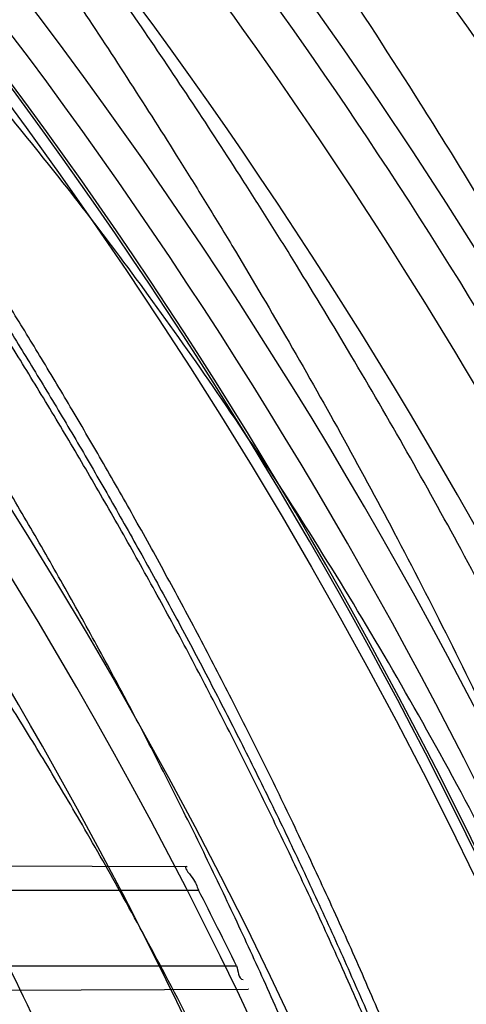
# Model space of a CAD drawing. Header units: millimetres. Extents: x 0 to 297, y 0 to 210.
# Tile 55 of 256: x 141.7371 to 141.7902, y 91.074 to 91.191. Entities that reach past the tile are written whole.
import ezdxf

# ---------------------------------------------------------------- set-up
doc = ezdxf.new("R2010")
doc.units = ezdxf.units.MM
doc.header["$LTSCALE"] = 16.335
doc.layers.get('0').update_dxf_attribs({"linetype": 'CONTINUOUS'})
for name, color, linetype in [('01_GLOBAL', 7, 'CONTINUOUS'), ('INTFCLR_1', 7, 'CONTINUOUS'), ('INTFCLR_144815', 7, 'CONTINUOUS')]:
    doc.layers.add(name, color=color, linetype=linetype)

msp = doc.modelspace()

# ---------------------------------------------------------------- linework, layer by layer
at = {"color": 7, "linetype": 'Continuous'}
msp.add_circle((142.5788034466, 92.2083412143), 3.42, dxfattribs=at)
at = {"color": 9, "linetype": 'Continuous'}
msp.add_arc((142.5788034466, 92.2083412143), 3.3761688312, 182.9674534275, 267.0325465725, dxfattribs=at)
at = {"layer": '01_GLOBAL', "color": 7, "linetype": 'Continuous'}
msp.add_circle((142.5788034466, 92.2083412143), 3.465, dxfattribs=at)
at = {"layer": 'INTFCLR_1', "color": 9, "linetype": 'Continuous'}
for p, q in [((141.6696551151, 91.09070692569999), (141.7569505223, 91.09040220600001)), ((141.6733032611, 91.0875895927), (141.7583541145, 91.0875895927)), ((141.6787271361, 91.0785895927), (141.7628447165, 91.0785895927)), ((141.6788747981, 91.0755044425), (141.7642351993, 91.07580240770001))]:
    msp.add_line(p, q, dxfattribs=at)
at = {"layer": 'INTFCLR_1', "color": 6, "linetype": 'Continuous'}
for p, q in [((141.7569505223, 91.09040220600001), (141.7569869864, 91.0904020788)), ((141.7642709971, 91.07580253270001), (141.7642351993, 91.07580240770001))]:
    msp.add_line(p, q, dxfattribs=at)
for centre, radius, start, end in [((141.273551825, 90.84008959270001), 0.5431065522, 270, 90.00000002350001), ((141.273551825, 90.84008959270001), 0.5161422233, 270, 90.00000002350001), ((141.2735928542, 90.84009485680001), 0.5442858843, 25.9877624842, 27.046572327)]:
    msp.add_arc(centre, radius, start, end, dxfattribs=at)
at = {"layer": 'INTFCLR_1', "color": 9, "linetype": 'Continuous'}
for points, knots in [([(141.7564146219, 90.67214758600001), (141.7574831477, 90.6750551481), (141.7595771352, 90.68092625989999), (141.7635668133, 90.69283277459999), (141.7700402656, 90.7142045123), (141.7760428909, 90.73928884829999), (141.7800065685, 90.7617077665), (141.7816728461, 90.7731553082), (141.7825328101, 90.7797764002), (141.7845176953, 90.7963988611), (141.7865801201, 90.82480135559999), (141.786249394, 90.85831129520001), (141.7846909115, 90.8800272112), (141.783710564, 90.8900544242), (141.7829887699, 90.8967234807), (141.7807586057, 90.9147232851), (141.7756949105, 90.94354598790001), (141.7683980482, 90.97168599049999), (141.7631787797, 90.98838778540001), (141.7612158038, 90.9943618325), (141.7582294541, 91.0031618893), (141.7514922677, 91.0215597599), (141.7398577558, 91.04856209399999), (141.7266081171, 91.07407256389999), (141.7173713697, 91.0897744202), (141.7130543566, 91.096763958), (141.7101864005, 91.1013200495), (141.7024300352, 91.1133026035), (141.6894327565, 91.1316928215), (141.6713790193, 91.1540805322), (141.6560874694, 91.1708617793), (141.64540551, 91.18158825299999), (141.6394993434, 91.18726746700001), (141.6313044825, 91.1949266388), (141.6198341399, 91.2049554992), (141.6074179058, 91.2146860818), (141.5999877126, 91.21997005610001), (141.5969902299, 91.2219990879), (141.595231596, 91.2231656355), (141.5931919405, 91.2244765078), (141.5909359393, 91.2258549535), (141.5889565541, 91.22699033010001), (141.587260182, 91.2278794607), (141.5858677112, 91.2285262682), (141.5847587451, 91.228921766), (141.5839916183, 91.22910084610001), (141.5833474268, 91.229003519), (141.5832219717, 91.22839726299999), (141.5835311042, 91.22772715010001), (141.5840679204, 91.2267985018), (141.5849352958, 91.22562953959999), (141.5860911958, 91.2242042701), (141.587545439, 91.22253261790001), (141.5892822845, 91.2206136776), (141.5909074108, 91.2188652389), (141.5923395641, 91.21734229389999), (141.5948337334, 91.21470682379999), (141.5989725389, 91.2103803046), (141.6073909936, 91.20154652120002), (141.6165855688, 91.19163585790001), (141.6249614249, 91.18216354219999), (141.6301387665, 91.17614023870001), (141.6384641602, 91.1662523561), (141.6512098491, 91.1502285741), (141.6679191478, 91.126915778), (141.680013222, 91.107884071), (141.6879313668, 91.094337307), (141.6933038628, 91.08480936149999), (141.702572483, 91.0674180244), (141.7149508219, 91.0411554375), (141.7234902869, 91.0192594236), (141.7274621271, 91.00790684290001)], [0, 0, 0, 0, 0.0103790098, 0.0208837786, 0.0420711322, 0.08518383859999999, 0.1071959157, 0.1183352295, 0.1239409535, 0.1295662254, 0.1744257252, 0.2192335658, 0.2417179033, 0.2473538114, 0.2529901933, 0.2641930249, 0.3081221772, 0.3509242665, 0.3614865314, 0.3667493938, 0.3719931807, 0.3926229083, 0.4323809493, 0.4704125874, 0.488853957, 0.4934075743, 0.4979380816, 0.506891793, 0.541232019, 0.5733300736, 0.6031972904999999, 0.6172524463, 0.624045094, 0.6306497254, 0.6548348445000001, 0.6750681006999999, 0.6834748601, 0.6853777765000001, 0.68719583, 0.6905456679, 0.6935010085, 0.6960526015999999, 0.698191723, 0.6999112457, 0.7012080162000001, 0.7020916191, 0.7026257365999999, 0.703100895, 0.7038825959, 0.7050751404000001, 0.7066972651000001, 0.7087491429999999, 0.7112254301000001, 0.7141189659, 0.7174213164, 0.7192231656, 0.7211235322, 0.729579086, 0.7392841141, 0.7620097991, 0.7748694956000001, 0.7816475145, 0.7886215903, 0.818178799, 0.8502213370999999, 0.88468242, 0.8936821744, 0.9027945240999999, 0.9213302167, 0.9597016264, 1, 1, 1, 1]), ([(141.589474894, 91.22708959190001), (141.5901302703, 91.2270894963), (141.5934664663, 91.2257697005), (141.5972968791, 91.2235292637), (141.6010154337, 91.2211904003), (141.6028021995, 91.2200263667), (141.6058484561, 91.21800314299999), (141.6133970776, 91.21273816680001), (141.6260174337, 91.20304741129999), (141.6376862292, 91.1930563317), (141.6460232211, 91.1854269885), (141.6520280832, 91.1797738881), (141.6628847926, 91.1691018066), (141.6784293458, 91.15240674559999), (141.6967876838, 91.1301309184), (141.7100118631, 91.1118246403), (141.7179037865, 91.099896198), (141.7208202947, 91.09536318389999), (141.7252087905, 91.0884116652), (141.734595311, 91.0728013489), (141.748064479, 91.04743455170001), (141.7598995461, 91.0205684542), (141.766753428, 91.0022608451), (141.7697904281, 90.99350690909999), (141.7717861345, 90.9875658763), (141.7770905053, 90.9709626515), (141.7845086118, 90.94298471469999), (141.7896594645, 90.91431187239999), (141.7919274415, 90.89640779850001), (141.7926613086, 90.8897756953), (141.793657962, 90.87980496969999), (141.795242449, 90.8582113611), (141.7955788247, 90.82488434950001), (141.7934815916, 90.79663997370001), (141.7914638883, 90.7801127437), (141.7905895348, 90.7735282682), (141.788895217, 90.7621430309), (141.7848639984, 90.73984187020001), (141.7787596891, 90.71489416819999), (141.7721799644, 90.6936469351), (141.768123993, 90.6818069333), (141.7659952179, 90.6759685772), (141.7649089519, 90.6730772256)], [0, 0, 0, 0, 0.0031306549, 0.0166311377, 0.0214593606, 0.0240790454, 0.0268205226, 0.0389267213, 0.0680356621, 0.1027866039, 0.1122691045, 0.1220183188, 0.1421809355, 0.1849822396, 0.2309158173, 0.2799873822, 0.2927706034, 0.2992370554, 0.3057353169, 0.3320403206, 0.3862319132, 0.4428084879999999, 0.4721383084, 0.4795908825, 0.487069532, 0.5020757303, 0.5628487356, 0.6251729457, 0.6410612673, 0.6490543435, 0.6570463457, 0.6889269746, 0.7524526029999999, 0.8160592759, 0.8240370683, 0.8319876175, 0.8477879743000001, 0.8790177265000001, 0.9402188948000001, 0.970317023, 0.9852457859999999, 1, 1, 1, 1])]:
    msp.add_open_spline(points, degree=3, knots=knots, dxfattribs=at)
at = {"layer": 'INTFCLR_1', "color": 6, "linetype": 'Continuous'}
for points, knots in [([(141.6277114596, 91.22708959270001), (141.62722335, 91.22708959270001), (141.6272941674, 91.2251154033), (141.6286240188, 91.2237135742), (141.6303773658, 91.2209404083), (141.6330579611, 91.2176754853), (141.636536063, 91.21338186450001), (141.6409148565, 91.2081556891), (141.6460561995, 91.2020006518), (141.6515635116, 91.19533394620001), (141.6570035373, 91.1886267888), (141.6620669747, 91.18224014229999), (141.6667156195, 91.1762455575), (141.6709428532, 91.17066993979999), (141.6747632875, 91.16552206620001), (141.678203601, 91.1607902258), (141.6812975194, 91.15645408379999), (141.684076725, 91.1524886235), (141.6865629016, 91.14888322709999), (141.6887839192, 91.1456142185), (141.6907670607, 91.14265455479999), (141.6925435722, 91.139969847), (141.6941233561, 91.1375556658), (141.6955259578, 91.1353899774), (141.6967707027, 91.1334503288), (141.6978866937, 91.13169669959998), (141.6988796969, 91.1301244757), (141.6997620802, 91.12871811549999), (141.7005836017, 91.12740101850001), (141.7014128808, 91.12606327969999), (141.7023097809, 91.1246072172), (141.7032931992, 91.12299941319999), (141.7043734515, 91.121219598), (141.7055619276, 91.1192446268), (141.706875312, 91.1170411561), (141.7083246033, 91.11458304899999), (141.7099237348, 91.11183694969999), (141.7116817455, 91.10877663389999), (141.7136163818, 91.10535704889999), (141.7157436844, 91.1015316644), (141.7180830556, 91.0972414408), (141.7206593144, 91.0924115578), (141.7234900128, 91.0869698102), (141.726590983, 91.0808326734), (141.7299816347, 91.0738979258), (141.7336899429, 91.06602274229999), (141.7377398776, 91.05703497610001), (141.7421529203, 91.0467148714), (141.7469453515, 91.0347982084), (141.7521299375, 91.02090744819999), (141.7576364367, 91.0047235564), (141.7631009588, 90.9866925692), (141.7681397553, 90.9675743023), (141.7724835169, 90.948235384), (141.7760959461, 90.928843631), (141.7789762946, 90.9094758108), (141.7811396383, 90.8901288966), (141.78259316, 90.8708485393), (141.7833500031, 90.85161596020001), (141.7834187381, 90.8324615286), (141.782807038, 90.8133676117), (141.7815194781, 90.7943366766), (141.7795595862, 90.7753839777), (141.7769236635, 90.75647136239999), (141.7736112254, 90.7376240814), (141.7696058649, 90.7188012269), (141.7649044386, 90.700026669), (141.7595680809, 90.6815608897), (141.7539109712, 90.6643011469), (141.7483372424, 90.6489785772), (141.7431614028, 90.6358921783), (141.7384031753, 90.6246472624), (141.7340415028, 90.6149110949), (141.7300563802, 90.60642995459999), (141.7264192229, 90.5989959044), (141.7231040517, 90.5924542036), (141.7200858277, 90.5866790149), (141.7173473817, 90.581575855), (141.7148681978, 90.57706222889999), (141.7126227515, 90.5730569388), (141.7105887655, 90.5694929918), (141.7087453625, 90.56631374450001), (141.7070795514, 90.563481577), (141.705579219, 90.560962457), (141.7042282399, 90.55871863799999), (141.7030062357, 90.55670860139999), (141.701896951, 90.554899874), (141.7008702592, 90.5532389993), (141.6998448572, 90.5515926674), (141.698741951, 90.54983502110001), (141.697495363, 90.547864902), (141.6960930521, 90.5456696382), (141.6945138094, 90.5432229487), (141.6927331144, 90.5404962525), (141.6907308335, 90.5374685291), (141.6884841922, 90.5341192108), (141.6859642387, 90.5304209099), (141.6831423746, 90.52634758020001), (141.6799866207, 90.5218758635), (141.6764721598, 90.51699345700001), (141.6725652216, 90.5116795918), (141.668231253, 90.50591584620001), (141.6634587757, 90.49971750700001), (141.6582464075, 90.493104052), (141.6526341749, 90.48615232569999), (141.646910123, 90.4792048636), (141.6415439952, 90.4727739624), (141.6369559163, 90.4673043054), (141.633315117, 90.4628207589), (141.6305101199, 90.4594209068), (141.6286771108, 90.45653647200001), (141.6273060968, 90.45510292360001), (141.6272194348, 90.45308959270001), (141.6277114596, 90.45308959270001)], [0, 0, 0, 0, 0.0017146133, 0.0041239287, 0.0077631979, 0.0127375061, 0.019147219, 0.0271011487, 0.0367138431, 0.0473099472, 0.0574795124, 0.0670486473, 0.07593967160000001, 0.0841262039, 0.0916267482, 0.0984583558, 0.1046766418, 0.1103381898, 0.1154683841, 0.1200606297, 0.1242209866, 0.1279830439, 0.1313690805, 0.1343557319, 0.1370466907, 0.1394649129, 0.141657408, 0.1435788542, 0.1452969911, 0.147110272, 0.1491076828, 0.1513042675, 0.1537308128, 0.1564212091, 0.1594011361, 0.1627417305, 0.1664450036, 0.1705638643, 0.1751393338, 0.1802462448, 0.1859394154, 0.1923045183, 0.1994748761, 0.2074861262, 0.2164579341, 0.2265900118, 0.2380620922, 0.2510852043, 0.2660147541, 0.2831767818, 0.3031618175, 0.3260557, 0.3493456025, 0.3725974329, 0.3956655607, 0.4186206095, 0.4413650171, 0.4640353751, 0.4865253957, 0.5089623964, 0.531306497, 0.5536180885, 0.5759523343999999, 0.598223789, 0.6206818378, 0.6431588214, 0.6658101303, 0.6886542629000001, 0.710664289, 0.7296002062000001, 0.7459208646, 0.7600932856, 0.7724882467, 0.7833944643, 0.793008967, 0.8015592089, 0.8091555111, 0.8158987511, 0.8219029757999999, 0.8272448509, 0.832028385, 0.8363175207, 0.8401542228, 0.8435703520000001, 0.8466171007, 0.8493545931, 0.8518335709, 0.8540704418, 0.8562135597, 0.8586467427, 0.8613594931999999, 0.864403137, 0.8677972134, 0.87158895, 0.8758429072, 0.8805481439, 0.8857559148, 0.8915631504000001, 0.8979547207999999, 0.9049814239, 0.9126947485, 0.9211229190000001, 0.9303127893, 0.9401736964, 0.9507020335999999, 0.9616958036, 0.9717974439, 0.9801138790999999, 0.9868020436, 0.9920080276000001, 0.9957951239, 0.9982716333, 1, 1, 1, 1]), ([(141.6277114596, 90.45308959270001), (141.628171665, 90.45308959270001), (141.6293857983, 90.4535584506), (141.6315047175, 90.4546851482), (141.6344755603, 90.4566024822), (141.6382959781, 90.45932618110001), (141.6430293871, 90.46297042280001), (141.6486619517, 90.46758769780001), (141.6548706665, 90.47298156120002), (141.6611699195, 90.47874448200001), (141.6671157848, 90.4844418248), (141.6725640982, 90.4898702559), (141.6775235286, 90.49499331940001), (141.6820174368, 90.4997851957), (141.6860792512, 90.50424019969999), (141.6897364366, 90.50835687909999), (141.6930192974, 90.51213812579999), (141.695970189, 90.5156093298), (141.6986132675, 90.51877794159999), (141.7009775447, 90.5216603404), (141.7030883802, 90.5242738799), (141.7049778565, 90.526646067), (141.7066938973, 90.528827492), (141.7083843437, 90.53100071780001), (141.7101852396, 90.53334413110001), (141.7120971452, 90.53586602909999), (141.7139888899, 90.53839686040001), (141.7158471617, 90.5409158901), (141.7177807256, 90.5435730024), (141.719921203, 90.54655873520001), (141.7223135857, 90.5499520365), (141.7249869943, 90.55381783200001), (141.7279695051, 90.558226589), (141.7312859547, 90.56325135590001), (141.7349620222, 90.56898214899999), (141.739037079, 90.5755449), (141.7435494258, 90.58308452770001), (141.7485344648, 90.591778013), (141.7540294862, 90.6018595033), (141.760066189, 90.61360340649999), (141.766684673, 90.62742065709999), (141.7737557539, 90.64350792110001), (141.780825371, 90.6613597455), (141.7874356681, 90.68018148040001), (141.7933066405, 90.6992600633), (141.7983875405, 90.71840914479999), (141.8026952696, 90.7376081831), (141.8062277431, 90.7567556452), (141.8090134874, 90.77590353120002), (141.811058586, 90.7949702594), (141.8123825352, 90.81398619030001), (141.8129971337, 90.83293247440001), (141.8129122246, 90.8518123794), (141.8121342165, 90.87063713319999), (141.8106673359, 90.8893947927), (141.8085112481, 90.9080934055), (141.8056642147, 90.9267302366), (141.8021262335, 90.9452767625), (141.7978831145, 90.9637745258), (141.7929277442, 90.9822003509), (141.7872355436, 91.0005755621), (141.7808222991, 91.0188067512), (141.7739442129, 91.03620618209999), (141.7670434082, 91.0519657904), (141.7605810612, 91.0655293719), (141.7546880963, 91.07706645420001), (141.7493295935, 91.08696962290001), (141.7444701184, 91.0955139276), (141.7400702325, 91.1029297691), (141.7360941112, 91.1093927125), (141.7325006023, 91.1150506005), (141.7292596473, 91.12001098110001), (141.726339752, 91.12437206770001), (141.7237187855, 91.128203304), (141.7213647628, 91.13157857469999), (141.7192605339, 91.1345456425), (141.717372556, 91.1371689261), (141.7156764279, 91.13949490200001), (141.7140548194, 91.1416921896), (141.7123690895, 91.1439503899), (141.7105117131, 91.1464071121), (141.7085985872, 91.1489024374), (141.7066793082, 91.1513715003), (141.7047357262, 91.15383994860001), (141.7026024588, 91.1565116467), (141.7002196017, 91.15944934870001), (141.69755058, 91.1626834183), (141.6945697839, 91.1662275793), (141.6912418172, 91.1701004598), (141.6875371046, 91.1743119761), (141.6834171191, 91.178874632), (141.6788518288, 91.1837864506), (141.6738154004, 91.18903530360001), (141.6682758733, 91.1946010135), (141.6622344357, 91.2004349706), (141.6557918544, 91.2063757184), (141.6493931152, 91.21197413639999), (141.6435362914, 91.2168073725), (141.6386043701, 91.22062540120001), (141.6346411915, 91.223465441), (141.6315795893, 91.22545094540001), (141.6294126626, 91.22660901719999), (141.6281767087, 91.22708959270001), (141.6277114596, 91.22708959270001)], [0, 0, 0, 0, 0.0015510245, 0.0042404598, 0.008161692, 0.0134191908, 0.0200669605, 0.0282845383, 0.0379646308, 0.04778133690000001, 0.0570562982, 0.0657163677, 0.0737008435, 0.0810864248, 0.08785639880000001, 0.09401872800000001, 0.09964461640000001, 0.1047327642, 0.1093734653, 0.1135510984, 0.1172970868, 0.1206958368, 0.1237721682, 0.1266512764, 0.1299751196, 0.1337328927, 0.1373171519, 0.1406241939, 0.1442827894, 0.1483924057, 0.1530055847, 0.1582756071, 0.1642330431, 0.1709447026, 0.1785661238, 0.1871788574, 0.1969791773, 0.2081785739, 0.2209513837, 0.2356728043, 0.2526768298, 0.2725784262, 0.2948857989, 0.3173719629, 0.3397942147, 0.362144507, 0.3841260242, 0.4060931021, 0.4277499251, 0.4493238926, 0.4707068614, 0.4919794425, 0.5131973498, 0.5343237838, 0.5554641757, 0.5765947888, 0.5977467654, 0.6189899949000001, 0.6402145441, 0.6616941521, 0.6832817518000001, 0.7050322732, 0.7268136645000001, 0.7463228, 0.7630041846, 0.7774428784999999, 0.7899800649, 0.8009502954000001, 0.8105690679, 0.8190401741, 0.8265233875, 0.8331581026, 0.8390096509, 0.8442114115, 0.8488026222, 0.8528784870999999, 0.8564706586, 0.8596954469, 0.8625805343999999, 0.8656744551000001, 0.8691928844, 0.8729603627, 0.8762716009, 0.879732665, 0.8835489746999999, 0.8877941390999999, 0.8924809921, 0.8976810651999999, 0.9034017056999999, 0.9096904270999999, 0.916584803, 0.9241199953, 0.932290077, 0.9411002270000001, 0.9505839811, 0.960593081, 0.9706330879, 0.9792338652, 0.9861845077, 0.991642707, 0.9956806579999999, 0.9984319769, 1, 1, 1, 1]), ([(141.7569505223, 91.09040220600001), (141.7564535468, 91.0904039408), (141.7580209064, 91.0887637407), (141.7581036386, 91.0880801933), (141.7583541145, 91.0875895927)], [0, 0, 0, 0, 0.4742972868, 1, 1, 1, 1])]:
    msp.add_open_spline(points, degree=3, knots=knots, dxfattribs=at)
msp.add_open_spline([(141.7628447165, 91.0785895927), (141.7631066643, 91.078052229), (141.7630371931, 91.07697758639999), (141.7636349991, 91.0769796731)], degree=3, dxfattribs=at)
at = {"layer": 'INTFCLR_144815', "color": 6, "linetype": 'Continuous'}
for radius in [0.5743020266, 0.5472855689]:
    msp.add_circle((141.273551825, 90.84008959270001), radius, dxfattribs=at)
for radius, start, end in [(0.7917112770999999, 313.9937911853, 154.5150993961), (0.7647112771, 312.9543589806, 154.5144414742), (0.73941501, 282.2440355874, 71.2863570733), (0.5361020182, 25.6072723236, 64.3927276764), (0.5834285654, 308.490992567, 51.50900743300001), (0.6104450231, 316.9838592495, 43.0161407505), (0.5760164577, 313.9992414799, 46.00075850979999), (0.6020735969, 24.4282423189, 38.31805207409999)]:
    msp.add_arc((141.273551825, 90.84008959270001), radius, start, end, dxfattribs=at)
at = {"layer": 'INTFCLR_144815', "color": 9, "linetype": 'Continuous'}
for centre, radius, start, end in [((141.273551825, 90.84008959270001), 0.7345008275, 292.4997540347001, 54.0964566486), ((141.2735550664, 90.84009111), 0.6625959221, 292.4997540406, 54.09645665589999), ((141.2735749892, 90.84009512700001), 0.6513931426, 311.2505121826, 48.7494878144), ((141.2735518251, 90.84008959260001), 0.5937131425, 314.0862202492, 45.9137797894), ((141.273551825, 90.84008959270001), 0.5795156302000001, 313.8592910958, 46.1407088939), ((141.273551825, 90.84008959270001), 0.5757241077, 314.0319604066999, 45.9680396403), ((141.2735518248, 90.84008959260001), 0.6545224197, 24.6002115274, 38.16750630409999), ((141.2735518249, 90.8400895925), 0.6518520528, 24.6026704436, 38.1640956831), ((141.2735518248, 90.8400895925), 0.6069137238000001, 24.5770200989, 38.17193960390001)]:
    msp.add_arc(centre, radius, start, end, dxfattribs=at)
at = {"layer": 'INTFCLR_144815', "color": 6, "linetype": 'Continuous'}
for points, knots in [([(141.8173538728, 90.8400895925), (141.8173538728, 90.8429179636), (141.8173118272, 90.8485754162), (141.8171225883, 90.85706124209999), (141.8168070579, 90.8655470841), (141.8163650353, 90.87403295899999), (141.8157962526, 90.88251870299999), (141.8151003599, 90.891004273), (141.8142769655, 90.8994892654), (141.8133255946, 90.9079734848), (141.8122457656, 90.91645624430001), (141.8110369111, 90.9249371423), (141.8096985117, 90.9334151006), (141.8082299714, 90.94188934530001), (141.8066308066, 90.95035831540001), (141.8049004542, 90.9588208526), (141.8030385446, 90.9672748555), (141.80104466, 90.9757185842), (141.7989186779, 90.98414922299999), (141.7966604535, 90.9925643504), (141.7942702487, 91.0009603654), (141.7917483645, 91.0093340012), (141.789095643, 91.01768070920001), (141.7863130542, 91.02599619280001), (141.7834022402, 91.03427485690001), (141.7803651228, 91.0425111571), (141.7772043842, 91.0506984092), (141.7739232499, 91.0588295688), (141.7705257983, 91.06689663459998), (141.767016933, 91.07489092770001), (141.763402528, 91.0828029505), (141.7596895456, 91.09062233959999), (141.7558861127, 91.0983379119), (141.7520015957, 91.10593770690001), (141.7480466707, 91.1134090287), (141.744033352, 91.1207385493), (141.7399749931, 91.1279124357), (141.7358862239, 91.13491655), (141.7317828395, 91.1417366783), (141.7276816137, 91.148358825), (141.7236000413, 91.1547695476), (141.7195560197, 91.1609563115), (141.7155674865, 91.1669078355), (141.7116520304, 91.17261441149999), (141.7078264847, 91.17806819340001), (141.7041065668, 91.1832633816), (141.7005065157, 91.1881963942), (141.6970389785, 91.19286569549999), (141.6937149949, 91.1972715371), (141.690544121, 91.20141556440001), (141.6875338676, 91.20530135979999), (141.6846894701, 91.2089345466), (141.6820136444, 91.2123229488), (141.6795073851, 91.21547549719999), (141.6771704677, 91.2184015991), (141.6750020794, 91.22111039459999), (141.6730008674, 91.22361076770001), (141.6711651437, 91.22591115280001), (141.669493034, 91.2280194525), (141.6679826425, 91.2299427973), (141.666632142, 91.23168780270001), (141.6654391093, 91.2332604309), (141.6644023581, 91.2346669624), (141.6635160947, 91.2359113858), (141.6627882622, 91.2370028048), (141.6621863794, 91.2379330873), (141.6617182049, 91.2388949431), (141.6610997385, 91.2396961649), (141.6615040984, 91.2405846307), (141.6617698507, 91.240589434)], [0, 0, 0, 0, 0.0193136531, 0.0386315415, 0.05795820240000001, 0.0772974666, 0.0966541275, 0.1160313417, 0.1354339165, 0.1548642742, 0.1743271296, 0.1938240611, 0.2133596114, 0.2329339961, 0.2525510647, 0.2722100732, 0.2919141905, 0.3116608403, 0.3314519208, 0.351283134, 0.3711547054, 0.3910601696, 0.4109974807, 0.4309575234, 0.4509352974, 0.4709189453, 0.4908990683, 0.5108615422, 0.5307908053, 0.5506690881, 0.5704756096, 0.5901867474, 0.6097758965, 0.6292133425, 0.6484663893, 0.6674992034, 0.6862731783, 0.7047472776, 0.7228785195, 0.7406226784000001, 0.7579352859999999, 0.7747726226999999, 0.7910927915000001, 0.8068568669, 0.8220298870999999, 0.8365818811, 0.8504883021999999, 0.8637310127, 0.8762964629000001, 0.8881752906, 0.8993620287, 0.9098612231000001, 0.9196832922, 0.928844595, 0.9373624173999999, 0.9452545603, 0.952538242, 0.9592315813, 0.9653514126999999, 0.970913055, 0.9759307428, 0.980418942, 0.9843915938, 0.9878631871, 0.9908472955, 0.9933569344, 0.9954053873, 0.9981850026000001, 1, 1, 1, 1]), ([(141.6746009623, 90.43958975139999), (141.6743294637, 90.43959473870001), (141.6739346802, 90.44051627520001), (141.6745467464, 90.4413356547), (141.6750158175, 90.4423304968), (141.6756162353, 90.44328992), (141.6763427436, 90.4444157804), (141.6772268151, 90.4456987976), (141.6782605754, 90.44714833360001), (141.6794495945, 90.44876833), (141.6807951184, 90.4505653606), (141.6822994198, 90.4525454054), (141.6839649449, 90.45471611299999), (141.6857956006, 90.45708743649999), (141.6877946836, 90.4596693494), (141.6899625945, 90.4624689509), (141.6922956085, 90.46548894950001), (141.6947877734, 90.46873001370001), (141.6974360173, 90.4721973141), (141.7002434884, 90.4759050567), (141.7032142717, 90.479869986), (141.7063442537, 90.4840993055), (141.7096232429, 90.48859288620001), (141.7130388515, 90.4933481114), (141.7165811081, 90.4983662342), (141.7202374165, 90.50364521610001), (141.7239937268, 90.50918105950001), (141.7278347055, 90.5149677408), (141.731743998, 90.52099726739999), (141.735704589, 90.5272598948), (141.7396991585, 90.53374437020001), (141.7437104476, 90.540438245), (141.7477216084, 90.5473282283), (141.7517165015, 90.5544005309), (141.7556799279, 90.56164117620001), (141.7595977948, 90.56903626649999), (141.7634572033, 90.57657217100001), (141.767246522, 90.5842357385), (141.7709553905, 90.5920144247), (141.7745746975, 90.5998964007), (141.7780965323, 90.60787062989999), (141.7815140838, 90.6159268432), (141.7848215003, 90.6240554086), (141.7880144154, 90.63224886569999), (141.7910827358, 90.6404831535), (141.7940232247, 90.64874868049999), (141.7968372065, 90.6570474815), (141.7995279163, 90.6653897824), (141.8020958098, 90.6737784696), (141.8045374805, 90.68220316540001), (141.8068514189, 90.6906590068), (141.8090350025, 90.6991353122), (141.811086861, 90.7076240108), (141.8130074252, 90.7161235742), (141.8147973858, 90.72463376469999), (141.8164574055, 90.7331545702), (141.8179878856, 90.74168503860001), (141.8193889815, 90.750222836), (141.8206608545, 90.75876512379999), (141.8218038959, 90.7673101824), (141.8228186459, 90.77585753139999), (141.8237055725, 90.7844065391), (141.8244651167, 90.7929567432), (141.8250976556, 90.80150752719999), (141.8256035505, 90.8100588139), (141.825983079, 90.8186102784), (141.8262364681, 90.8271620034), (141.8263638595, 90.8357137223), (141.8263653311, 90.8442655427), (141.8262408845, 90.8528172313), (141.825990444, 90.8613689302), (141.8256138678, 90.8699203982), (141.8251109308, 90.8784716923), (141.8244813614, 90.887022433), (141.8237248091, 90.89557247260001), (141.8228408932, 90.9041213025), (141.821829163, 90.912668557), (141.8206891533, 90.9212135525), (141.8194203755, 90.92975547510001), (141.8180223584, 90.9382932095), (141.8164946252, 90.9468255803), (141.8148367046, 90.9553513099), (141.8130483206, 90.963868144), (141.8111294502, 90.9723729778), (141.8090801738, 90.9808627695), (141.8069004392, 90.98933536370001), (141.8045900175, 90.9977893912), (141.8021489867, 91.00622242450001), (141.7995780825, 91.01463013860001), (141.7968786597, 91.02300697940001), (141.794052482, 91.0313470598), (141.7911015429, 91.0396447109), (141.7880284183, 91.0478935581), (141.7848363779, 91.0560864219), (141.7815294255, 91.0642154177), (141.7781123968, 91.07227190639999), (141.7745910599, 91.08024645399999), (141.7709722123, 91.0881288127), (141.7672637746, 91.0959079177), (141.7634748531, 91.1035719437), (141.7596157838, 91.11110838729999), (141.7556981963, 91.11850409), (141.7517349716, 91.12574544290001), (141.7477402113, 91.1328185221), (141.7437291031, 91.139709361), (141.7397177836, 91.14640416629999), (141.7357230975, 91.1528896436), (141.7317622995, 91.15915334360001), (141.7278527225, 91.165183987), (141.7240113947, 91.17097180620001), (141.7202546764, 91.17650879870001), (141.7165979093, 91.18178892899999), (141.7130551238, 91.18680822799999), (141.7096387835, 91.1915648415), (141.7063596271, 91.1960589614), (141.7032265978, 91.2002926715), (141.7002468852, 91.2042696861), (141.6974259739, 91.20799513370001), (141.6947677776, 91.2114752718), (141.6922747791, 91.2147172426), (141.689948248, 91.21772876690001), (141.6877884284, 91.2205179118), (141.6857947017, 91.2230929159), (141.6839658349, 91.225461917), (141.6823001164, 91.22763286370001), (141.6807955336, 91.2296132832), (141.6794499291, 91.23141037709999), (141.6782609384, 91.2330304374), (141.6772266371, 91.234480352), (141.6763438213, 91.235762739), (141.6756133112, 91.23689083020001), (141.6750243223, 91.237843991), (141.6745991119, 91.2386960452), (141.6741632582, 91.23944360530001), (141.6741898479, 91.240581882), (141.6746009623, 91.240589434)], [0, 0, 0, 0, 0.0009311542, 0.0023661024, 0.0034197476, 0.004708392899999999, 0.006238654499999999, 0.0080169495, 0.0100497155, 0.0123440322, 0.0149074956, 0.0177478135, 0.0208710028, 0.0242896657, 0.0280205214, 0.0320682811, 0.0364316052, 0.0411066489, 0.04608797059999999, 0.0513925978, 0.0570544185, 0.0630770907, 0.069434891, 0.0761294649, 0.08315356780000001, 0.09049758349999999, 0.0981493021, 0.1060937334, 0.1143137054, 0.1227901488, 0.1315025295, 0.1404294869, 0.1495493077, 0.1588404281, 0.1682819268, 0.1778537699, 0.1875370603, 0.197314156, 0.207168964, 0.217086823, 0.2270545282, 0.2370604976, 0.2470942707, 0.2571461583, 0.2672135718, 0.2772260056, 0.2872285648, 0.2972614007, 0.3072826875, 0.3173107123, 0.3273382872, 0.3373435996, 0.3473246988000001, 0.3572841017, 0.367223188, 0.3771444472, 0.387051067, 0.3969410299, 0.4068119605, 0.4166652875, 0.4265028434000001, 0.4363264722, 0.4461370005, 0.4559367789, 0.4657270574, 0.4755104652, 0.4852884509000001, 0.4950636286, 0.5048374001, 0.5146124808, 0.5243903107, 0.5341735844, 0.5439637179, 0.5537632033, 0.5635732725, 0.5733961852, 0.5832332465, 0.5930862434, 0.6029564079, 0.6128446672, 0.6227518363, 0.6326790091, 0.6426268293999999, 0.6525927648, 0.6625749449, 0.6725742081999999, 0.6825911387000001, 0.6926266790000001, 0.7026779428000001, 0.7127386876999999, 0.7228052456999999, 0.7328732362, 0.7429368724, 0.7529895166, 0.7630233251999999, 0.7730292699, 0.7829971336, 0.7929151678, 0.8027701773, 0.8125475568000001, 0.8222311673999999, 0.8318035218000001, 0.8412455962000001, 0.8505374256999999, 0.8596580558, 0.8685859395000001, 0.8772993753, 0.8857769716, 0.8939982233, 0.9019439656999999, 0.9095970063, 0.9169424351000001, 0.9239679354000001, 0.9306640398, 0.9370242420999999, 0.9430448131, 0.9487246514, 0.9540648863, 0.9590688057, 0.9637413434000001, 0.9680887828, 0.9721183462, 0.9758379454, 0.9792560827, 0.9823810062, 0.9852211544, 0.9877847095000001, 0.9900792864, 0.992112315, 0.993890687, 0.995421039, 0.9967097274, 0.9977633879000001, 0.9985900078, 1, 1, 1, 1]), ([(141.6367999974, 91.22708959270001), (141.6364399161, 91.22708959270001), (141.6363255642, 91.2257295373), (141.6372569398, 91.2246598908), (141.63838536, 91.2227304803), (141.640177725, 91.22043632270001), (141.6424921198, 91.21746939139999), (141.6453817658, 91.2139362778), (141.6488464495, 91.20973608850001), (141.6528933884, 91.2048489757), (141.6575677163, 91.199162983), (141.6628623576, 91.1926298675), (141.6687637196, 91.1851889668), (141.6752395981, 91.1767911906), (141.6822044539, 91.1674440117), (141.6895907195, 91.157123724), (141.6972639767, 91.1458992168), (141.7051198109, 91.13380263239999), (141.7130153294, 91.12094050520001), (141.7208404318, 91.1073882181), (141.7284773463, 91.0932606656), (141.7358420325, 91.0786403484), (141.7428534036, 91.06363170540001), (141.7494631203, 91.0482979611), (141.755622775, 91.03272547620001), (141.7613102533, 91.0169574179), (141.7665038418, 91.0010528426), (141.7711928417, 90.98505273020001), (141.7753772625, 90.9689752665), (141.7790480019, 90.9528793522), (141.7822197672, 90.9367335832), (141.7848866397, 90.9206013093), (141.7870606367, 90.9044473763), (141.7887417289, 90.888322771), (141.7899368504, 90.8722155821), (141.7906506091, 90.85614051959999), (141.7908088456, 90.8454361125), (141.7908088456, 90.84008959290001)], [0, 0, 0, 0, 0.0025344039, 0.005901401, 0.0109295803, 0.0177704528, 0.0265540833, 0.0373505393, 0.04991676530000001, 0.0648695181, 0.0820131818, 0.1017234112, 0.1240566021, 0.1488553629, 0.1763609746, 0.2060970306, 0.2381748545, 0.2720515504, 0.3076064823, 0.3443876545, 0.3821831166, 0.4206251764, 0.4595934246, 0.4987613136, 0.5381325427, 0.5774437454, 0.6167240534, 0.6558745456, 0.6947773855, 0.7336358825, 0.7720551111, 0.8105726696, 0.8487051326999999, 0.8867612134, 0.9246626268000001, 0.9623689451, 1, 1, 1, 1]), ([(141.6876600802, 91.22708959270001), (141.6873876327, 91.22708959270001), (141.6869901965, 91.2261607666), (141.6875708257, 91.2253271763), (141.6880138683, 91.224310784), (141.6885845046, 91.22333053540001), (141.6892758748, 91.22218000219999), (141.6901180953, 91.2208688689), (141.6911032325, 91.2193879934), (141.6922361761, 91.21773389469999), (141.693517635, 91.2159004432), (141.6949495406, 91.213881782), (141.696533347, 91.21167127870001), (141.6982702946, 91.2092621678), (141.7001613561, 91.20664723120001), (141.702206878, 91.20381933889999), (141.7044067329, 91.2007711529), (141.7067598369, 91.1974957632), (141.7092643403, 91.193986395), (141.7119171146, 91.1902371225), (141.7147138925, 91.18624270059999), (141.7176489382, 91.1819990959), (141.7207150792, 91.1775035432), (141.7239035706, 91.17275489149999), (141.7272041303, 91.1677537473), (141.7306050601, 91.1625025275), (141.7340933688, 91.1570055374), (141.737654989, 91.1512689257), (141.7412750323, 91.1453005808), (141.7449380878, 91.1391099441), (141.7486285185, 91.1327077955), (141.7523307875, 91.12610594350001), (141.7560297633, 91.1193168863), (141.759710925, 91.11235358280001), (141.7633605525, 91.10522919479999), (141.7669658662, 91.0979568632), (141.7705151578, 91.0905494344), (141.7739978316, 91.08301930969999), (141.7774044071, 91.0753783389), (141.7807265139, 91.06763769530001), (141.7839568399, 91.0598078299), (141.7870890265, 91.0518985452), (141.7901177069, 91.0439187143), (141.7930382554, 91.0358767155), (141.7958469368, 91.02777984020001), (141.7985405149, 91.0196351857), (141.8011165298, 91.0114486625), (141.8035728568, 91.0032261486), (141.8059080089, 90.9949723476), (141.8081207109, 90.9866920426), (141.8102101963, 90.97838888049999), (141.8121758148, 90.9700666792), (141.814017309, 90.9617281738), (141.8157344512, 90.95337641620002), (141.8173273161, 90.9450134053), (141.8187959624, 90.93664150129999), (141.8201406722, 90.9282620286), (141.8213616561, 90.9198768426), (141.8224592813, 90.9114868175), (141.823433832, 90.90309336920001), (141.8242856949, 90.8946969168), (141.8250151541, 90.8862985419), (141.8256225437, 90.8778984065), (141.8261081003, 90.8694973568), (141.8264720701, 90.8610953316), (141.826714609, 90.8526929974), (141.8268358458, 90.84429018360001), (141.8268358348, 90.8358874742), (141.8267145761, 90.82748467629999), (141.8264720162, 90.8190823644), (141.8261080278, 90.8106804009), (141.8256224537, 90.8022794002), (141.8250150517, 90.79387936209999), (141.8242855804, 90.78548105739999), (141.823433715, 90.7770847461), (141.8224591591, 90.7686913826), (141.8213615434, 90.7603015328), (141.8201405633, 90.7519164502), (141.818795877, 90.7435371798), (141.8173272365, 90.7351653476), (141.8157344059, 90.7268025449), (141.8140172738, 90.71845084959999), (141.8121758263, 90.7101125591), (141.8102102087, 90.7017903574), (141.8081207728, 90.6934873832), (141.805908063, 90.68520703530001), (141.8035729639, 90.67695340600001), (141.801116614, 90.66873079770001), (141.7985406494, 90.6605444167), (141.7958470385, 90.6523996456), (141.7930384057, 90.6443028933), (141.7901178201, 90.636260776), (141.7870891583, 90.6282809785), (141.7839569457, 90.6203716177), (141.7807266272, 90.6125417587), (141.7774045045, 90.60480106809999), (141.7739979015, 90.5971600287), (141.7705152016, 90.5896298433), (141.7669658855, 90.582222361), (141.7633605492, 90.5749499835), (141.759710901, 90.567825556), (141.7560297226, 90.56086222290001), (141.7523307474, 90.55407316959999), (141.748628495, 90.5474713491), (141.7449380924, 90.54106924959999), (141.7412750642, 90.5348786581), (141.737655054, 90.528910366), (141.7340934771, 90.5231738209), (141.7306052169, 90.5176769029), (141.7272043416, 90.5124257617), (141.7239038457, 90.50742470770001), (141.7207154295, 90.50267616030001), (141.7176493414, 90.4981806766), (141.7147143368, 90.4939371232), (141.7119175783, 90.4899427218), (141.7092648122, 90.4861934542), (141.7067603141, 90.4826840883), (141.7044071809, 90.4794086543), (141.702207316, 90.4763604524), (141.700161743, 90.4735324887), (141.6982706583, 90.47091752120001), (141.6965336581, 90.4685083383), (141.6949498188, 90.466297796), (141.6935178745, 90.4642790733), (141.6922363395, 90.462445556), (141.691103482, 90.4607914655), (141.6901178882, 90.4593103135), (141.6892769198, 90.45799983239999), (141.6885816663, 90.4568471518), (141.6880221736, 90.45587298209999), (141.6876198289, 90.4550040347), (141.6872095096, 90.4542385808), (141.687244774, 90.45308959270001), (141.6876600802, 90.45308959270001)], [0, 0, 0, 0, 0.0009748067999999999, 0.0024843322, 0.0035889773, 0.0049377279, 0.0065370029, 0.0083930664, 0.0105121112, 0.0129009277, 0.0155662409, 0.0185155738, 0.0217561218, 0.0252958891, 0.029142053, 0.0333024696, 0.0377835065, 0.0425919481, 0.0477324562, 0.0532095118, 0.059024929, 0.0651792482, 0.071670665, 0.0784946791, 0.0856442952, 0.09310988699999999, 0.1008792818, 0.1089378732, 0.1172690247, 0.1258543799, 0.1346742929, 0.1437082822, 0.1529356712, 0.1623360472, 0.1718891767, 0.1815756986, 0.1913773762, 0.2012771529, 0.211259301, 0.2213094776, 0.2314148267, 0.2415638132, 0.2517458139, 0.2619526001, 0.2721754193, 0.2824085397, 0.2926450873, 0.3028812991, 0.3131119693, 0.3233349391, 0.3335463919, 0.3437455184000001, 0.3539296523, 0.3640990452, 0.3742517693, 0.3843890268, 0.3945097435, 0.4046157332, 0.4147062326, 0.4247836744, 0.4348478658, 0.4449015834, 0.4549448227, 0.4649806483, 0.4750093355, 0.4850340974, 0.4950553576, 0.5050763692, 0.5150976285, 0.5251223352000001, 0.5351510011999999, 0.5451866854, 0.5552299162, 0.5652834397, 0.5753475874, 0.5854247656, 0.5955152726, 0.6056208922, 0.6157416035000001, 0.6258785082, 0.6360313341, 0.6462002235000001, 0.6563845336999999, 0.6665832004, 0.6767949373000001, 0.6870173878, 0.6972484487, 0.7074841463, 0.7177211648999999, 0.7279537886, 0.7381770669, 0.7483834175, 0.7585658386, 0.7687147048, 0.7788200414, 0.7888703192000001, 0.7988525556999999, 0.8087524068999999, 0.8185541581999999, 0.8282407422, 0.8377939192, 0.8471943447, 0.8564217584, 0.8654556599, 0.8742755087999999, 0.8828608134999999, 0.8911918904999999, 0.8992503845, 0.907019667, 0.9144851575, 0.9216346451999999, 0.9284584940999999, 0.9349497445, 0.9411040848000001, 0.9469194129, 0.9523964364, 0.9575370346, 0.9623454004, 0.9668266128, 0.9709869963, 0.9748333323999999, 0.9783730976, 0.9816137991, 0.9845631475, 0.9872286, 0.9896174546, 0.9917366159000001, 0.9935927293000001, 0.995192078, 0.9965408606, 0.9976455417, 0.9985140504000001, 1, 1, 1, 1]), ([(141.8279920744, 90.8400895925), (141.8279920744, 90.8431078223), (141.8279453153, 90.8491449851), (141.827734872, 90.8581999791), (141.8273840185, 90.86725419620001), (141.8268925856, 90.8763071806), (141.8262603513, 90.88535831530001), (141.8254870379, 90.8944069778), (141.8245723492, 90.9034522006), (141.8235159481, 90.9124930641), (141.8223175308, 90.9215281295), (141.8209767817, 90.9305559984), (141.8194934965, 90.93957457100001), (141.8178674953, 90.94858181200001), (141.8160988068, 90.9575748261), (141.8141875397, 90.96655076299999), (141.8121341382, 90.9755057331), (141.8099392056, 90.9844358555), (141.8076038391, 90.9933360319), (141.8051294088, 91.0022010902), (141.8025179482, 91.01102454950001), (141.7997719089, 91.01979975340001), (141.7968945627, 91.0285187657), (141.7938898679, 91.03717307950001), (141.7907627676, 91.0457530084), (141.7875191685, 91.0542480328), (141.7841661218, 91.06264658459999), (141.7807119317, 91.0709360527), (141.7771662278, 91.0791028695), (141.773540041, 91.08713256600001), (141.7698458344, 91.09500990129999), (141.7660975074, 91.1027190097), (141.7623103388, 91.1102436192), (141.7585008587, 91.11756734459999), (141.7546866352, 91.1246740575), (141.750885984, 91.13154830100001), (141.7471176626, 91.1381756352), (141.743400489, 91.14454303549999), (141.7397529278, 91.1506392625), (141.7361926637, 91.1564551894), (141.7327361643, 91.16198410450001), (141.7293986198, 91.1672213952), (141.7261938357, 91.172164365), (141.7231341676, 91.17681202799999), (141.7202295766, 91.18116625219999), (141.7174873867, 91.1852318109), (141.714912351, 91.189016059), (141.712507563, 91.1925274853), (141.7102748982, 91.19577505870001), (141.7082153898, 91.1987677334), (141.7063294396, 91.2015141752), (141.7046169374, 91.2040227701), (141.7030776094, 91.2063008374), (141.7017103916, 91.20835673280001), (141.7005155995, 91.2101931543), (141.6994879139, 91.2118285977), (141.6986378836, 91.21323180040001), (141.6979277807, 91.2145176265), (141.6972633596, 91.2157351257), (141.6964914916, 91.2179110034), (141.697273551, 91.2179246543)], [0, 0, 0, 0, 0.0222571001, 0.0445186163, 0.0667890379, 0.0890723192, 0.1113729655, 0.1336940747, 0.1560397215, 0.1784119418, 0.2008143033, 0.2232471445, 0.2457129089, 0.2682100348, 0.2907394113, 0.3132970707, 0.3358817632, 0.358486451, 0.3811070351, 0.4037327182, 0.4263554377, 0.4489604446, 0.4715347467, 0.4940593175, 0.5165136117, 0.5388737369, 0.5611120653, 0.5831973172, 0.6050944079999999, 0.6267646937, 0.6481657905, 0.669252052, 0.6899749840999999, 0.7102837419, 0.7301263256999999, 0.7494508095, 0.7682064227, 0.7863443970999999, 0.8038198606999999, 0.8205929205, 0.8366293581, 0.851902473, 0.8663888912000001, 0.8800703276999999, 0.8929351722, 0.9049861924, 0.9162327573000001, 0.9266888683, 0.9363704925, 0.9452946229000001, 0.9534783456, 0.9609388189, 0.9676924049, 0.9737545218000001, 0.9791401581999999, 0.9838651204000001, 0.9879448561, 0.9913952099, 0.9942320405, 1, 1, 1, 1]), ([(141.8545562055, 90.84008959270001), (141.8545562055, 90.8458266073), (141.8543766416, 90.8573067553), (141.8535699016, 90.8745213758), (141.8522225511, 90.89173065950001), (141.8503317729, 90.90892995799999), (141.8478929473, 90.9261128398), (141.8449029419, 90.9432691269), (141.8413565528, 90.9603833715), (141.83725221, 90.9774357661), (141.8325884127, 90.9943993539), (141.8273701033, 91.011240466), (141.8216049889, 91.02791509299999), (141.8153120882, 91.0443704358), (141.8085173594, 91.06053977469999), (141.8012644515, 91.0763477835), (141.7936084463, 91.0917026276), (141.7856284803, 91.106503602), (141.777421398, 91.1206404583), (141.7691021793, 91.1340002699), (141.7608023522, 91.1464770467), (141.7526596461, 91.15797609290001), (141.7448116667, 91.1684275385), (141.7373791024, 91.1777871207), (141.7304690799, 91.186047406), (141.7241547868, 91.1932237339), (141.7184880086, 91.1993575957), (141.7134947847, 91.2045035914), (141.7091846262, 91.20872154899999), (141.7055514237, 91.2120766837), (141.7025916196, 91.21461634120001), (141.7002729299, 91.2164197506), (141.69861852, 91.21747867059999), (141.6976418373, 91.2179310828), (141.697273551, 91.2179246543)], [0, 0, 0, 0, 0.0408478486, 0.0817335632, 0.1226845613, 0.1637334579, 0.2049110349, 0.2462332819, 0.2877076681, 0.3293330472, 0.3710932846, 0.4129493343, 0.4548452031, 0.496691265, 0.5383653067, 0.5797017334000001, 0.6205048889, 0.6605076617, 0.6994062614, 0.7368735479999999, 0.7725477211, 0.8060862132, 0.8371823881, 0.8655946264, 0.8911736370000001, 0.9138533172, 0.9336464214, 0.9506270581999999, 0.9648988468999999, 0.9765861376, 0.9858149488, 0.9927059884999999, 0.9973773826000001, 1, 1, 1, 1])]:
    msp.add_open_spline(points, degree=3, knots=knots, dxfattribs=at)
at = {"layer": 'INTFCLR_144815', "color": 9, "linetype": 'Continuous'}
for points, knots in [([(141.7140713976, 91.239196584), (141.7138431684, 91.2390029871), (141.7139951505, 91.2378533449), (141.7147929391, 91.2362359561), (141.7163015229, 91.2335343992), (141.7185278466, 91.2300968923), (141.7214490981, 91.2257628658), (141.7243052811, 91.22164368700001), (141.7268942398, 91.2179273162), (141.7298434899, 91.2136986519), (141.735690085, 91.2052905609), (141.7448453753, 91.1918473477), (141.7532702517, 91.17882432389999), (141.7592085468, 91.1692566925), (141.7634500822, 91.1622947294), (141.7711113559, 91.1493418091), (141.7820546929, 91.1295734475), (141.7925484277, 91.10857943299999), (141.7997013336, 91.09295756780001), (141.8037938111, 91.0835771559), (141.8099724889, 91.0689269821), (141.8187673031, 91.04607860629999), (141.8291486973, 91.01421032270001), (141.8365545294, 90.98634239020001), (141.8410124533, 90.9660999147), (141.8433636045, 90.95417320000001), (141.8466773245, 90.9359292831), (141.8506578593, 90.9080646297), (141.8526756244, 90.88307048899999), (141.8533025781, 90.8704391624)], [0, 0, 0, 0, 0.0022439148, 0.007012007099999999, 0.0145616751, 0.0248857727, 0.0379376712, 0.0536629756, 0.06249403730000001, 0.0718926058, 0.0923190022, 0.139277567, 0.1938351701, 0.208594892, 0.2237064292, 0.2549578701, 0.3214231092, 0.3930729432, 0.4308715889, 0.4502348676, 0.4698046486, 0.5500825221, 0.6337073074, 0.7209883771, 0.7661542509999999, 0.7890969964, 0.8121289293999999, 0.9051772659, 1, 1, 1, 1]), ([(141.8624418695, 90.87022915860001), (141.861803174, 90.8827740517), (141.8597531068, 90.9075992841), (141.8557097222, 90.9352684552), (141.8523384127, 90.9533813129), (141.8499523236, 90.9652259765), (141.8454176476, 90.98532971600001), (141.8378919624, 91.0130062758), (141.8273334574, 91.04464482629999), (141.818403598, 91.0673244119), (141.812123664, 91.081862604), (141.8079651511, 91.0911754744), (141.8006936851, 91.1066864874), (141.7900265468, 91.1275268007), (141.778905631, 91.14714006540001), (141.7711222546, 91.1599906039), (141.7668098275, 91.16689670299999), (141.7607741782, 91.1763926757), (141.7522058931, 91.1893107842), (141.742904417, 91.2026446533), (141.7369606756, 91.2109801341), (141.7339609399, 91.21517308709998), (141.7303177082, 91.2202703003), (141.7266062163, 91.2254994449), (141.7231829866, 91.23063774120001), (141.7216462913, 91.2333146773), (141.720828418, 91.23490508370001), (141.7206675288, 91.2360504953), (141.7208941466, 91.23623922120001)], [0, 0, 0, 0, 0.0945441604, 0.1873460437, 0.2103231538, 0.2332131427, 0.2782846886, 0.3654193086, 0.4489587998, 0.529211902, 0.5487834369, 0.5681546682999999, 0.6059759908, 0.6777110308, 0.7443035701, 0.7756315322, 0.7907861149, 0.80558492, 0.8603198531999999, 0.9074428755, 0.9279435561, 0.9373780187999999, 0.9462430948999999, 0.9751197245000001, 0.985468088, 0.9930239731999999, 0.9977802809, 1, 1, 1, 1]), ([(141.7643950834, 91.2251521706), (141.7663097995, 91.2226427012), (141.76891029, 91.2192426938), (141.7722127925, 91.2148822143), (141.7751386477, 91.2109955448), (141.7808032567, 91.2033830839), (141.7894883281, 91.191344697), (141.8005379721, 91.1751750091), (141.8101011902, 91.16021458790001), (141.8169374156, 91.1488850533), (141.8209735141, 91.1419812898), (141.8272374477, 91.1310271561), (141.8365583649, 91.1137358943), (141.8484164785, 91.0893188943), (141.8567560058, 91.06996123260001), (141.862108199, 91.0564505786), (141.8656932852, 91.0470658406), (141.8717788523, 91.0301948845), (141.8796951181, 91.00530168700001), (141.8878014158, 90.9742458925), (141.8926990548, 90.9501791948), (141.8954559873, 90.9337030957), (141.8971725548, 90.9224595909), (141.8990258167, 90.90827364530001), (141.9004721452, 90.89398905), (141.9013823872, 90.8824934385), (141.9024933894, 90.865262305), (141.9032154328, 90.83944294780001), (141.9021783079, 90.8050906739), (141.8999135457, 90.7794553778), (141.8977909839, 90.7624591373), (141.8962261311, 90.751245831), (141.8931316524, 90.73207443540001), (141.8876773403, 90.7054168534), (141.8795935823, 90.6745349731), (141.8716936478, 90.64973382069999), (141.8660384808, 90.63407483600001), (141.8633583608, 90.6270013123), (141.8615690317, 90.6223654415), (141.8566854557, 90.61004984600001), (141.8483593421, 90.5907378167), (141.8365254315, 90.5663810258), (141.8262696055, 90.54735809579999), (141.8189775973, 90.5347458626), (141.8148812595, 90.52788649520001), (141.8090411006, 90.5183062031), (141.8005369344, 90.50500223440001), (141.7894774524, 90.4888188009), (141.7807860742, 90.47677256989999), (141.7751193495, 90.4691578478), (141.7721958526, 90.46527455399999), (141.7689002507, 90.4609233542), (141.7663059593, 90.4575314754), (141.7643951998, 90.455027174)], [0, 0, 0, 0, 0.0113523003, 0.0153945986, 0.0196724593, 0.0288485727, 0.04952051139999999, 0.0730548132, 0.0992747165, 0.1133659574, 0.1206417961, 0.1280352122, 0.1587481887, 0.1912667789, 0.2256293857, 0.2345212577, 0.2435306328, 0.2617592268, 0.2990180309, 0.3374305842, 0.3771409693, 0.3872950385, 0.3975091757, 0.4180450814, 0.4387403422, 0.4491382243, 0.4595166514, 0.5008391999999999, 0.5419727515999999, 0.5830556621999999, 0.5933356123, 0.6035730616, 0.6237732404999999, 0.6631691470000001, 0.7013781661, 0.7385292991, 0.7567366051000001, 0.761249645, 0.7657337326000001, 0.7746080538, 0.8088969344, 0.8413373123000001, 0.8719692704, 0.886598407, 0.893729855, 0.9007025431, 0.926950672, 0.9505051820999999, 0.9711896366, 0.9803691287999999, 0.9846421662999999, 0.9886711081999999, 1, 1, 1, 1]), ([(141.8845709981, 90.8400896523), (141.8845710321, 90.8515170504), (141.884178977, 90.8658780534), (141.883115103, 90.88313596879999), (141.8822316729, 90.8948053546), (141.8808280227, 90.9093056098), (141.8790292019, 90.9237079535), (141.8773629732, 90.9351234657), (141.8746878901, 90.9518455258), (141.869936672, 90.9762699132), (141.8620699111, 91.0078005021), (141.854385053, 91.0330845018), (141.8484756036, 91.0502253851), (141.8449952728, 91.05975774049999), (141.839802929, 91.0734721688), (141.831713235, 91.09312303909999), (141.8202038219, 91.1179271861), (141.8111524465, 91.1355040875), (141.8050694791, 91.1466401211), (141.8011527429, 91.15365393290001), (141.7945207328, 91.1651615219), (141.7852415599, 91.1803626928), (141.7745168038, 91.1968019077), (141.7664476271, 91.20852133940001), (141.7620144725, 91.2147805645), (141.7609026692, 91.2163407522)], [0, 0, 0, 0, 0.08514645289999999, 0.1069705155, 0.1288336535, 0.1723417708, 0.2155033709, 0.2369658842, 0.2582983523, 0.3416830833, 0.4222645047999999, 0.5003369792, 0.5384972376, 0.5573483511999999, 0.5759473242, 0.6477620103, 0.7156277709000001, 0.779635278, 0.7950300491, 0.8101748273, 0.8394913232, 0.8939896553, 0.9428494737, 0.9857252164, 1, 1, 1, 1])]:
    msp.add_open_spline(points, degree=3, knots=knots, dxfattribs=at)

doc.saveas('drawing.dxf')
